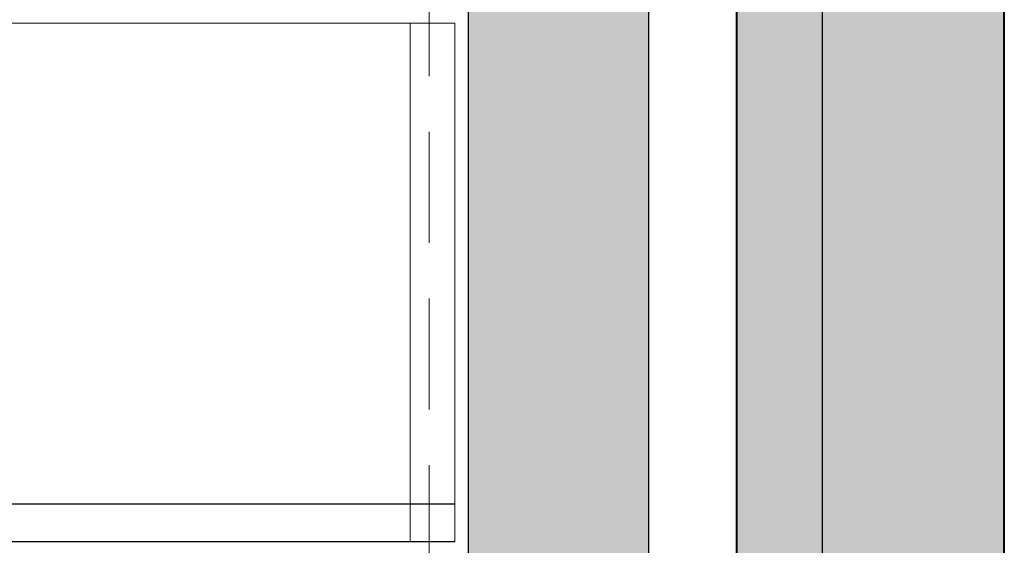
# Model space of a CAD drawing. Header units: millimetres. Extents: x 31882 to 271790, y -35693 to 24917.
# Tile 170 of 256: x 78455 to 79009, y 16857 to 17153. Entities that reach past the tile are written whole.
import ezdxf

# ---------------------------------------------------------------- set-up
doc = ezdxf.new("R2010")
doc.units = ezdxf.units.MM
doc.header["$MEASUREMENT"] = 0
doc.linetypes.add('( Dashed )', pattern=[0.75, 0.5, -0.25])
for name, color, linetype, lineweight in [('00 Structural', 2, 'Continuous', 25), ('CKD Equipments', 252, 'Continuous', 0), ('L8', 1, '( Dashed )', 15), ('WALL', 7, 'Continuous', 40)]:
    doc.layers.add(name, color=color, linetype=linetype, lineweight=lineweight)
doc.layers.add('xKAM-B3-01-Kitchen$0$A-FURN', color=8, linetype='Continuous')

msp = doc.modelspace()

# ---------------------------------------------------------------- hatches: boundary and pattern name
at = {"ltscale": 0.25}
h = msp.add_hatch(color=206, dxfattribs=at)
h.dxf.hatch_style = 1
h.paths.add_polyline_path([(78906.19, 15081.84), (78906.2, 15001.99), (79008.36, 15001.99), (79008.13, 21116.32), (78905.97, 21116.32), (78906.19, 15155.85)])
h = msp.add_hatch(color=206, dxfattribs=at)
h.dxf.hatch_style = 1
h.paths.add_polyline_path([(78706.98, 15081.72), (78706.98, 15002.31), (78808.58, 15002.31), (78808.58, 21082.65), (78706.98, 21082.65), (78706.98, 15155.31)])
at = {"ltscale": 0.25, "true_color": 0xadddf7}
h = msp.add_hatch(color=141, dxfattribs=at)
h.dxf.hatch_style = 1
h.paths.add_polyline_path([(79008.55, 21039.18), (78857.81, 21039.18), (78857.81, 14191.28), (79008.55, 14191.28)])

# ---------------------------------------------------------------- linework, layer by layer
at = {"layer": '00 Structural', "ltscale": 0.25}
for points in [[(79008.36, 15001.99), (79008.13, 21116.32), (78905.97, 21116.32), (78905.97, 21114.71)], [(78808.58, 15002.31), (78808.58, 21082.65), (78706.98, 21082.65), (78706.98, 21081.05)], [(78905.97, 20961.42), (78906.2, 15001.99)], [(78706.98, 20928.62), (78706.98, 15002.31)]]:
    msp.add_lwpolyline(points, dxfattribs=at)
at = {"layer": 'CKD Equipments'}
for p, q in [((78699.47, 17150.63, 905), (77933.24, 17150.63, 905)), ((78674.33, 16858.98), (78674.33, 17150.63)), ((78699.47, 17150.63), (78699.47, 16858.98)), ((78699.47, 16880.1), (78674.33, 16880.1)), ((78699.47, 16880.1), (78674.33, 16880.1))]:
    msp.add_line(p, q, dxfattribs=at)
at = {"layer": 'L8', "color": 1, "linetype": '( Dashed )', "ltscale": 125}
msp.add_lwpolyline([(77734.89, 18089.59), (77734.89, 16089.59), (78684.89, 16089.59), (78684.89, 18089.59), (77734.89, 18089.59), (78684.89, 16089.59), (77734.89, 16089.59), (78684.89, 18089.59)], dxfattribs=at)
at = {"layer": 'WALL', "color": 2}
msp.add_lwpolyline([(79008.55, 21039.18), (78857.81, 21039.18), (78857.81, 14191.28), (79008.55, 14191.28)], close=True, dxfattribs=at)
at = {"layer": 'xKAM-B3-01-Kitchen$0$A-FURN'}
for p, q in [((78699.47, 16880.1), (77933.24, 16880.1)), ((78699.47, 16858.98), (77933.24, 16858.98))]:
    msp.add_line(p, q, dxfattribs=at)

doc.saveas('drawing.dxf')
